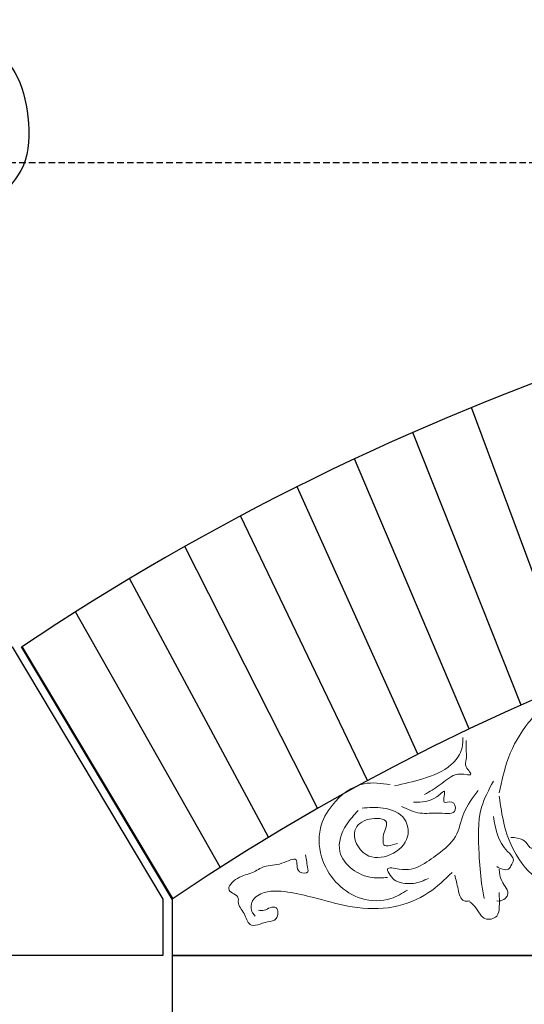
# Model space of a CAD drawing. Extents: x 0 to 286551, y -50 to 581131.
# Tile 33 of 207: x 103135 to 103625, y 559490 to 560447. Entities that reach past the tile are written whole.
import ezdxf

# ---------------------------------------------------------------- set-up
doc = ezdxf.new("R2010")
doc.units = 0
doc.header["$MEASUREMENT"] = 0
doc.linetypes.add('HIDDEN', pattern=[9.525, 6.35, -3.175])
for name, color, linetype in [('0.09', 7, 'CONTINUOUS'), ('0.13', 5, 'CONTINUOUS'), ('0.25', 2, 'CONTINUOUS')]:
    doc.layers.add(name, color=color, linetype=linetype)
doc.layers.add('0.15 GRIJS', color=252, linetype='CONTINUOUS', lineweight=15)
doc.layers.add('HULPLIJNEN', color=252, linetype='CONTINUOUS', plot=False)

msp = doc.modelspace()

# ---------------------------------------------------------------- linework, layer by layer
at = {"layer": '0.09'}
msp.add_open_spline([(102920.05, 560376.42), (102923.39, 560384.32), (102930.41, 560400.97), (102952.01, 560421.43), (102981.94, 560444.46), (103022.88, 560447.97), (103066.08, 560445.4), (103102.91, 560427.25), (103135.27, 560396.15), (103145.04, 560352.03), (103144.78, 560304.72), (103116.6, 560275.52), (103092.59, 560247.41), (103060.31, 560250.8), (103031.09, 560244.04), (103003.75, 560262.79), (102974.56, 560285.65), (102964.27, 560330.19), (102989.17, 560361.43), (103018.9, 560376.09), (103053.11, 560371.66), (103066.82, 560347.15), (103073.75, 560324.28), (103059.88, 560305.24), (103039.81, 560303.88), (103015.6, 560307.55), (103018.24, 560326.28), (103024.41, 560345.5), (103039.32, 560331.02), (103031.14, 560326.39), (103027.06, 560324.08)], degree=3, knots=[0, 0, 0, 0, 25.446533, 53.624971, 88.035911, 136.50582, 171.959465, 217.276538, 256.718654, 301.735856, 349.744584, 389.577094, 421.057127, 453.113084, 480.457483, 507.441725, 546.88449, 591.972888, 625.444201, 658.586774, 689.271775, 717.055328, 737.820327, 757.400227, 777.05113, 798.649325, 814.580094, 829.41846, 840.685506, 851.952553, 851.952553, 851.952553, 851.952553], dxfattribs=at)
at = {"layer": '0.13'}
for points in [[(103673.34, 559802.72), (103574.22, 560070.14)], [(103622.31, 559780.75), (103517.08, 560045.84)], [(103571.89, 559757.51), (103460.61, 560020.15)], [(103522.12, 559733.03), (103404.84, 559993.07)], [(103473.03, 559707.32), (103349.81, 559964.63)], [(103424.66, 559680.41), (103295.56, 559934.86)], [(103377.02, 559652.31), (103242.11, 559903.76)], [(103330.16, 559623.06), (103189.51, 559871.38)], [(103283.41, 559592.21), (103137.01, 559837.22)], [(103284.11, 559592.68), (103137.81, 559837.7)]]:
    msp.add_lwpolyline(points, dxfattribs=at)
msp.add_lwpolyline([(102516.41, 559537.22), (102516.41, 559592.21), (102662.81, 559837.22), (103128.01, 559837.22), (103274.41, 559592.21), (103274.41, 559537.22)], close=True, dxfattribs=at)
msp.add_arc((104515.91, 557775.68), 2480.18, 93.5964, 123.77742, dxfattribs=at)
at = {"layer": '0.15 GRIJS'}
for points, knots in [([(103734.58, 559806.03), (103727.25, 559806.26), (103703, 559807), (103663.87, 559796.23), (103628.69, 559766.62), (103608.61, 559731.37), (103603.47, 559706.9), (103601.04, 559695.33)], [0, 0, 0, 0, 21.985392, 72.763451, 117.274259, 156.651966, 191.992207, 191.992207, 191.992207, 191.992207]), ([(103499.28, 559702.22), (103508.49, 559704.27), (103527.69, 559708.55), (103551.84, 559718.11), (103565.31, 559734.91), (103565.67, 559745.03), (103565.82, 559749.4)], [0, 0, 0, 0, 28.385672, 59.172567, 76.089332, 88.964388, 88.964388, 88.964388, 88.964388]), ([(103569.02, 559746.2), (103568.94, 559742.65), (103568.81, 559736.63), (103569.59, 559727.95), (103566.72, 559720.61), (103576.4, 559712.49), (103566.37, 559713.46), (103559.22, 559714.65), (103547.92, 559706.9), (103538.9, 559699.62), (103530.98, 559695.28), (103528.45, 559693.9)], [0, 0, 0, 0, 10.672492, 18.143172, 25.613636, 34.218914, 37.421855, 49.166079, 57.773056, 76.139065, 84.746042, 84.746042, 84.746042, 84.746042]), ([(103512.1, 559600.91), (103506.84, 559597.77), (103493.34, 559589.74), (103466.98, 559590.11), (103442.99, 559605.34), (103427.13, 559629.9), (103424.07, 559659.7), (103439.6, 559687.66), (103465.13, 559707.67), (103486.43, 559704.67), (103495, 559703.46)], [0, 0, 0, 0, 18.206201, 46.705795, 73.376036, 100.473029, 132.311197, 157.147572, 194.611509, 219.866962, 219.866962, 219.866962, 219.866962]), ([(103595.34, 559706.73), (103590.92, 559698.49), (103579.2, 559676.65), (103581.15, 559641.38), (103582.93, 559611.93), (103585.5, 559597.65), (103586.38, 559592.77)], [0, 0, 0, 0, 27.688538, 73.335431, 101.928504, 116.782094, 116.782094, 116.782094, 116.782094]), ([(103580.5, 559697.77), (103575.2, 559690.81), (103564.96, 559677.36), (103561.18, 559651.39), (103542.51, 559636.54), (103524.26, 559623.22), (103509.79, 559619.05), (103489.8, 559624.46), (103495.43, 559614.39), (103500.46, 559608.98), (103509.34, 559607.18), (103520.3, 559606.97), (103527.65, 559610.19), (103532.46, 559612.3)], [0, 0, 0, 0, 25.972991, 50.174719, 74.352811, 94.90147, 115.517258, 126.917032, 133.116391, 141.175728, 150.459648, 158.602481, 174.051472, 174.051472, 174.051472, 174.051472]), ([(103506.03, 559682.16), (103512.17, 559679.37), (103524.45, 559673.79), (103540.07, 559677.01), (103561.17, 559673.65), (103556.75, 559689.41), (103543.61, 559682.27), (103550.63, 559700.99), (103537.11, 559687.24), (103527.85, 559686.4), (103518.85, 559686.43), (103517.78, 559686.43)], [0, 0, 0, 0, 19.246558, 38.464205, 53.750407, 61.878746, 69.352488, 80.024765, 85.362108, 108.994582, 112.197523, 112.197523, 112.197523, 112.197523]), ([(103601.04, 559692.08), (103602.34, 559682.81), (103605.54, 559659.97), (103619.81, 559625.75), (103647.47, 559603.13), (103669.81, 559591.19), (103681.89, 559588.07), (103685.72, 559587.08)], [0, 0, 0, 0, 28.102527, 69.264373, 107.329053, 132.818039, 144.673621, 144.673621, 144.673621, 144.673621]), ([(103464.06, 559678.23), (103460.03, 559673.91), (103449.97, 559663.13), (103441.63, 559639.37), (103457.46, 559619.59), (103475.62, 559612.06), (103487.64, 559612.81), (103492.56, 559613.12)], [0, 0, 0, 0, 17.928264, 44.697764, 65.69805, 86.867704, 101.524738, 101.524738, 101.524738, 101.524738]), ([(103467.81, 559680.62), (103474.6, 559681.15), (103489.07, 559682.26), (103510.8, 559673.96), (103514.94, 559649.42), (103496.72, 559632.91), (103469.02, 559630.12), (103454.86, 559658.55), (103472.7, 559671.93), (103497.06, 559670.43), (103487.83, 559656.23), (103488.6, 559649.6), (103487.74, 559641.93), (103495.69, 559644.28), (103502.23, 559646.21)], [0, 0, 0, 0, 20.654241, 43.968131, 60.939952, 85.285975, 108.890731, 134.848279, 152.356819, 169.334857, 183.411586, 187.344261, 190.293606, 204.062994, 204.062994, 204.062994, 204.062994]), ([(103595.34, 559672.54), (103597.43, 559660.46), (103600.08, 559645.13), (103616.91, 559631.51), (103612.71, 559625.22), (103610.13, 559620.09), (103603.8, 559621.06), (103600.38, 559622.8), (103598.6, 559623.7)], [0, 0, 0, 0, 36.882337, 46.819146, 53.018306, 57.088757, 62.788484, 68.989534, 68.989534, 68.989534, 68.989534]), ([(103612.44, 559652.19), (103616.55, 559651.86), (103623.51, 559651.3), (103628.52, 559645.78), (103631.96, 559640.33), (103636.38, 559644.76), (103637.04, 559649.99), (103641.79, 559654.95), (103641.21, 559659.18), (103640.94, 559661.15)], [0, 0, 0, 0, 11.658671, 19.717935, 23.171872, 27.242772, 33.442131, 40.005097, 45.702674, 45.702674, 45.702674, 45.702674]), ([(103367.16, 559581.37), (103369.13, 559581.16), (103373.25, 559580.71), (103377.98, 559584.2), (103387.15, 559585.27), (103386.13, 559571.1), (103373.31, 559570.37), (103357.87, 559562.38), (103354.35, 559579.38), (103346.77, 559586.04), (103348.64, 559596.09), (103332.45, 559599.78), (103347.92, 559615.2), (103360.57, 559616.29), (103374.26, 559626.09), (103387.47, 559624.04), (103407.44, 559635.92), (103402.33, 559617.23), (103415.86, 559616.5), (103414.63, 559625.53), (103413.62, 559630.69), (103412.76, 559635.09)], [0, 0, 0, 0, 5.700047, 11.900802, 17.600849, 28.18228, 36.951869, 54.225152, 66.244036, 78.985505, 82.241263, 94.344193, 108.349914, 124.075106, 136.81979, 154.226481, 168.447124, 180.298796, 188.441629, 190.883448, 204.934605, 204.934605, 204.934605, 204.934605]), ([(103601.04, 559621.26), (103601.34, 559617.44), (103602.01, 559608.7), (103612.14, 559599.09), (103606.41, 559591.94), (103602.3, 559590.17), (103599.41, 559590.3), (103598.6, 559590.33)], [0, 0, 0, 0, 11.654256, 26.619494, 30.689945, 36.890994, 39.33378, 39.33378, 39.33378, 39.33378]), ([(103555.26, 559618), (103548.02, 559611.02), (103531.87, 559595.45), (103497.65, 559581.84), (103459.56, 559582.78), (103427.18, 559592.24), (103399.05, 559598.93), (103376.79, 559601.68), (103359.84, 559592.54), (103359.61, 559580.62), (103363.01, 559576.7), (103363.91, 559575.67)], [0, 0, 0, 0, 30.024008, 66.916655, 106.816022, 141.970947, 167.848666, 193.905155, 207.912846, 219.308217, 223.378668, 223.378668, 223.378668, 223.378668]), ([(103557.88, 559615.56), (103558.93, 559611.26), (103560.92, 559603.11), (103563.81, 559589.15), (103570.48, 559590.05), (103572.54, 559590.33)], [0, 0, 0, 0, 14.215609, 26.957077, 32.656804, 32.656804, 32.656804, 32.656804]), ([(103601.04, 559598.47), (103601.15, 559593.97), (103601.33, 559586.46), (103600.25, 559573.7), (103588.99, 559571.25), (103582.26, 559576.85), (103579.11, 559583.72), (103574.57, 559587.73), (103572.54, 559589.52)], [0, 0, 0, 0, 13.83719, 23.117992, 34.776351, 38.847251, 48.78406, 56.843397, 56.843397, 56.843397, 56.843397])]:
    msp.add_open_spline(points, degree=3, knots=knots, dxfattribs=at)
at = {"layer": '0.25'}
msp.add_lwpolyline([(103283.41, 559592.21), (103283.41, 559537.22), (105748.41, 559537.22), (105748.41, 559592.21, 0.307225)], format="xyb", close=True, dxfattribs=at)
msp.add_lwpolyline([(103283.41, 556727.22), (105748.41, 556727.22), (105748.41, 559537.22), (103283.41, 559537.22)], close=True, dxfattribs=at)
at = {"layer": 'HULPLIJNEN', "linetype": 'HIDDEN'}
msp.add_lwpolyline([(80351, 560308.22), (146944.08, 560308.22)], dxfattribs=at)

doc.saveas('drawing.dxf')
